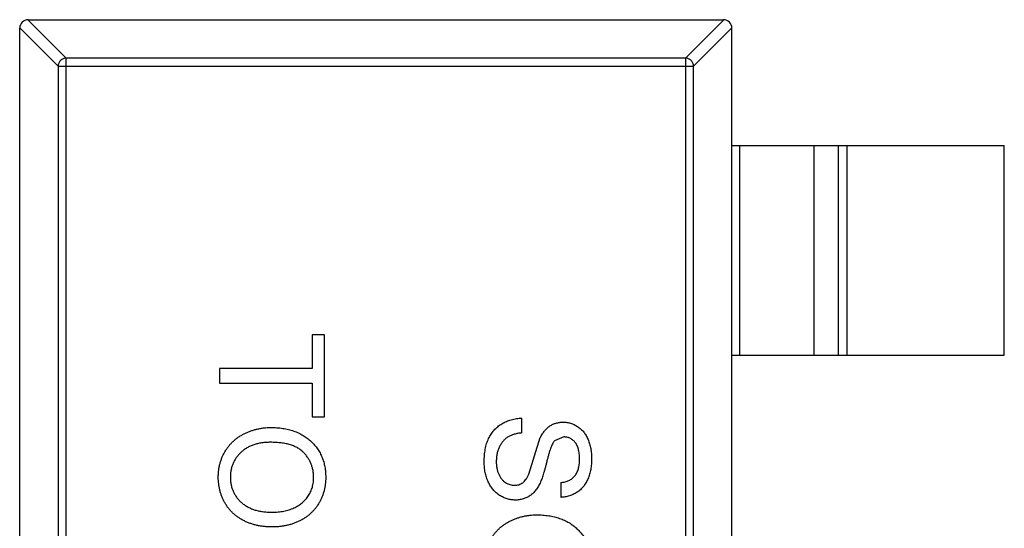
# Model space of a CAD drawing. Header units: inches. Extents: x -39 to 331, y -154 to 45.
# Tile 41 of 120: x 75.73 to 78.08, y -68.82 to -67.61. Entities that reach past the tile are written whole.
import ezdxf

# ---------------------------------------------------------------- set-up
doc = ezdxf.new("R2010")
doc.units = ezdxf.units.IN
doc.header["$LTSCALE"] = 1.21
doc.header["$MEASUREMENT"] = 0
doc.layers.get('0').update_dxf_attribs({"linetype": 'CONTINUOUS'})

msp = doc.modelspace()

# ---------------------------------------------------------------- linework, layer by layer
at = {"color": 6, "linetype": 'Continuous'}
for p, q in [((75.7452, -67.6079), (75.8367, -67.6993)), ((75.7456, -67.6079), (77.4056, -67.6079)), ((77.3144, -67.6993), (77.4059, -67.6079)), ((75.817, -67.719), (75.7256, -67.6276)), ((75.7256, -70.5879), (75.7256, -67.6279)), ((77.4256, -67.6276), (77.3341, -67.719)), ((77.4256, -70.5879), (77.4256, -67.6279)), ((77.3144, -67.6993), (75.8367, -67.6993)), ((75.8367, -70.5165), (75.8367, -67.6993)), ((77.3144, -67.6993), (77.3144, -70.5165)), ((75.817, -67.719), (77.3341, -67.719)), ((75.817, -67.719), (75.817, -70.4968)), ((77.3341, -70.4968), (77.3341, -67.719)), ((77.4256, -67.9079), (78.0756, -67.9079)), ((77.4433, -67.9079), (77.4433, -68.4079)), ((77.6216, -68.4079), (77.6216, -67.9079)), ((77.6796, -68.4079), (77.6796, -67.9079)), ((77.6994, -67.9079), (77.6994, -68.4079)), ((78.0756, -68.4079), (78.0756, -67.9079)), ((76.4528, -68.3595), (76.4239, -68.3595)), ((76.4239, -68.3595), (76.4239, -68.4397)), ((76.4528, -68.555), (76.4528, -68.3595)), ((77.4256, -68.4079), (78.0756, -68.4079)), ((76.4239, -68.4397), (76.2028, -68.4397)), ((76.2028, -68.4397), (76.2028, -68.4749)), ((76.2028, -68.4749), (76.4239, -68.4749)), ((76.4239, -68.4749), (76.4239, -68.555)), ((76.4239, -68.555), (76.4528, -68.555)), ((76.9239, -68.5935), (76.9239, -68.5582)), ((76.9404, -68.6919), (76.9681, -68.6048)), ((77.0244, -68.6031), (77.0023, -68.6121)), ((77.0169, -68.7121), (77.0169, -68.7473))]:
    msp.add_line(p, q, dxfattribs=at)
for centre, start, end in [((75.7456, -67.6279), 90, 180), ((77.4056, -67.6279), 0, 90)]:
    msp.add_arc(centre, 0.02, start, end, dxfattribs=at)
for points, knots in [([(75.8367, -67.6993), (75.8341, -67.6994), (75.829, -67.7005), (75.8226, -67.705), (75.8182, -67.7114), (75.817, -67.7165), (75.817, -67.719)], [0, 0, 0, 0, 0.249032, 0.5, 0.750968, 1, 1, 1, 1]), ([(77.3341, -67.719), (77.3341, -67.7165), (77.3329, -67.7114), (77.3285, -67.705), (77.3221, -67.7005), (77.317, -67.6994), (77.3144, -67.6993)], [0, 0, 0, 0, 0.249032, 0.5, 0.750968, 1, 1, 1, 1]), ([(76.8342, -68.663), (76.8342, -68.6602), (76.8342, -68.6549), (76.8348, -68.6471), (76.8355, -68.6396), (76.8367, -68.6324), (76.8382, -68.6256), (76.84, -68.6191), (76.8421, -68.6129), (76.8445, -68.6071), (76.8474, -68.6016), (76.8505, -68.5964), (76.8539, -68.5915), (76.8578, -68.5869), (76.8619, -68.5826), (76.8663, -68.5787), (76.8711, -68.575), (76.8762, -68.5716), (76.8816, -68.5687), (76.8871, -68.566), (76.8928, -68.5637), (76.8987, -68.5619), (76.9048, -68.5604), (76.911, -68.5593), (76.9174, -68.5585), (76.9217, -68.5583), (76.9239, -68.5582)], [0, 0, 0, 0, 0.052493, 0.102825, 0.151397, 0.198033, 0.242876, 0.285999, 0.327849, 0.368395, 0.407852, 0.446838, 0.485166, 0.523341, 0.561602, 0.59992, 0.638496, 0.677791, 0.71729, 0.756605, 0.796068, 0.835886, 0.875714, 0.916263, 0.95776, 1, 1, 1, 1]), ([(76.9681, -68.6048), (76.9697, -68.6018), (76.9727, -68.5961), (76.9782, -68.5885), (76.9843, -68.5821), (76.991, -68.5768), (76.9982, -68.5728), (77.0058, -68.57), (77.0138, -68.5681), (77.0193, -68.5679), (77.0221, -68.5679)], [0, 0, 0, 0, 0.144805, 0.279512, 0.406394, 0.527502, 0.645393, 0.761885, 0.878942, 1, 1, 1, 1]), ([(77.0221, -68.5679), (77.0252, -68.568), (77.0314, -68.5682), (77.0404, -68.5703), (77.0491, -68.5737), (77.056, -68.5775), (77.0613, -68.5812), (77.065, -68.5843), (77.0685, -68.5877), (77.0718, -68.5915), (77.0747, -68.5955), (77.0775, -68.5998), (77.0799, -68.6045), (77.083, -68.6111), (77.086, -68.6199), (77.0887, -68.631), (77.0903, -68.6426), (77.0905, -68.6506), (77.0906, -68.6546)], [0, 0, 0, 0, 0.074995, 0.149165, 0.223664, 0.300412, 0.33957, 0.378921, 0.418096, 0.45823, 0.498427, 0.539708, 0.582216, 0.625824, 0.715481, 0.807384, 0.901634, 1, 1, 1, 1]), ([(76.1996, -68.6993), (76.1996, -68.6964), (76.1997, -68.6907), (76.2005, -68.6823), (76.2018, -68.6741), (76.2037, -68.6661), (76.2061, -68.6584), (76.209, -68.6509), (76.2124, -68.6436), (76.2163, -68.6366), (76.2207, -68.63), (76.2256, -68.6237), (76.2308, -68.6178), (76.2364, -68.6124), (76.2423, -68.6073), (76.2487, -68.6028), (76.2555, -68.5986), (76.2626, -68.5948), (76.2699, -68.5915), (76.2774, -68.5886), (76.285, -68.5862), (76.2927, -68.5842), (76.3005, -68.5826), (76.3084, -68.5815), (76.3164, -68.5808), (76.3218, -68.5807), (76.3245, -68.5807)], [0, 0, 0, 0, 0.044697, 0.088534, 0.131409, 0.173814, 0.215715, 0.257247, 0.298848, 0.340604, 0.382029, 0.42297, 0.463632, 0.504048, 0.544591, 0.584964, 0.626265, 0.667979, 0.709943, 0.751382, 0.792619, 0.833948, 0.875008, 0.916446, 0.957907, 1, 1, 1, 1]), ([(76.3245, -68.5807), (76.3295, -68.5808), (76.3392, -68.5809), (76.3535, -68.5825), (76.3668, -68.5851), (76.3794, -68.5888), (76.3911, -68.5934), (76.402, -68.5991), (76.412, -68.6059), (76.4212, -68.6136), (76.4293, -68.6223), (76.4365, -68.6315), (76.4425, -68.6413), (76.4475, -68.6518), (76.4513, -68.6628), (76.454, -68.6745), (76.4557, -68.6868), (76.4559, -68.6951), (76.456, -68.6994)], [0, 0, 0, 0, 0.075226, 0.146575, 0.2145, 0.27953, 0.342403, 0.403496, 0.463762, 0.523864, 0.583252, 0.641302, 0.698898, 0.756295, 0.814628, 0.874325, 0.935783, 1, 1, 1, 1]), ([(76.9239, -68.5935), (76.9208, -68.5939), (76.9147, -68.5946), (76.9061, -68.5967), (76.8983, -68.5994), (76.8913, -68.6027), (76.8852, -68.6071), (76.8797, -68.6124), (76.8749, -68.6189), (76.8706, -68.6261), (76.8673, -68.6342), (76.8648, -68.6428), (76.8633, -68.652), (76.8631, -68.6582), (76.863, -68.6614)], [0, 0, 0, 0, 0.093796, 0.180188, 0.260363, 0.334847, 0.407093, 0.481448, 0.559271, 0.64227, 0.728586, 0.815978, 0.906035, 1, 1, 1, 1]), ([(76.3241, -68.6159), (76.3204, -68.616), (76.3134, -68.6161), (76.3031, -68.6173), (76.2935, -68.6191), (76.2843, -68.6216), (76.2759, -68.625), (76.2679, -68.6291), (76.2606, -68.6339), (76.2539, -68.6395), (76.2479, -68.6456), (76.2427, -68.6521), (76.2383, -68.659), (76.2347, -68.6663), (76.2318, -68.674), (76.2299, -68.682), (76.2286, -68.6904), (76.2285, -68.6962), (76.2284, -68.6991)], [0, 0, 0, 0, 0.075964, 0.148125, 0.217201, 0.2833, 0.347202, 0.4093, 0.470426, 0.531588, 0.591739, 0.650258, 0.707303, 0.764208, 0.821148, 0.879119, 0.938423, 1, 1, 1, 1]), ([(76.4271, -68.6996), (76.4271, -68.6968), (76.427, -68.6913), (76.4257, -68.6831), (76.4239, -68.6752), (76.4213, -68.6677), (76.418, -68.6604), (76.4138, -68.6535), (76.409, -68.6468), (76.4034, -68.6405), (76.397, -68.6346), (76.3895, -68.6296), (76.381, -68.6254), (76.3715, -68.6218), (76.361, -68.6192), (76.3496, -68.6173), (76.3372, -68.6162), (76.3285, -68.616), (76.3241, -68.6159)], [0, 0, 0, 0, 0.055943, 0.110382, 0.164048, 0.216759, 0.269601, 0.323009, 0.377581, 0.433449, 0.490922, 0.550625, 0.613117, 0.679861, 0.751358, 0.828261, 0.910795, 1, 1, 1, 1]), ([(77.0023, -68.6121), (77.0016, -68.6129), (77, -68.6149), (76.9978, -68.6184), (76.9956, -68.6229), (76.9934, -68.6282), (76.9912, -68.6344), (76.989, -68.6414), (76.9868, -68.6494), (76.9846, -68.658), (76.9824, -68.6667), (76.9803, -68.675), (76.9782, -68.6825), (76.9762, -68.6894), (76.9743, -68.6957), (76.9724, -68.7012), (76.9706, -68.706), (76.9694, -68.709), (76.9688, -68.7104)], [0, 0, 0, 0, 0.032743, 0.07241, 0.119611, 0.174673, 0.237345, 0.308352, 0.38763, 0.474784, 0.563332, 0.645136, 0.720203, 0.789134, 0.851497, 0.907331, 0.956969, 1, 1, 1, 1]), ([(77.0617, -68.656), (77.0617, -68.6538), (77.0617, -68.6495), (77.0611, -68.6433), (77.0603, -68.6375), (77.0591, -68.6322), (77.0575, -68.6274), (77.0557, -68.623), (77.0534, -68.6192), (77.0509, -68.6157), (77.0481, -68.6128), (77.0451, -68.6102), (77.042, -68.608), (77.0388, -68.6062), (77.0354, -68.6048), (77.0318, -68.6039), (77.0282, -68.6032), (77.0257, -68.6031), (77.0244, -68.6031)], [0, 0, 0, 0, 0.091511, 0.177143, 0.257108, 0.331198, 0.400592, 0.465625, 0.526973, 0.585443, 0.641399, 0.695044, 0.746782, 0.796959, 0.847545, 0.897439, 0.947649, 1, 1, 1, 1]), ([(76.9083, -68.7538), (76.9051, -68.7536), (76.8986, -68.7534), (76.889, -68.7511), (76.8798, -68.7476), (76.8724, -68.7435), (76.8668, -68.7396), (76.8628, -68.7364), (76.859, -68.7328), (76.8555, -68.7289), (76.8522, -68.7247), (76.8492, -68.7202), (76.8464, -68.7154), (76.843, -68.7085), (76.8394, -68.6994), (76.8364, -68.6878), (76.8345, -68.6756), (76.8343, -68.6672), (76.8342, -68.663)], [0, 0, 0, 0, 0.074816, 0.148535, 0.223872, 0.301297, 0.340894, 0.38034, 0.420127, 0.45995, 0.500831, 0.541907, 0.584439, 0.62808, 0.717267, 0.80786, 0.901925, 1, 1, 1, 1]), ([(76.863, -68.6614), (76.8631, -68.6642), (76.8632, -68.6697), (76.8644, -68.6777), (76.8661, -68.6852), (76.8688, -68.6921), (76.872, -68.6984), (76.8758, -68.7038), (76.8802, -68.7084), (76.8851, -68.7121), (76.8903, -68.7149), (76.8957, -68.717), (76.9011, -68.7183), (76.9048, -68.7184), (76.9066, -68.7185)], [0, 0, 0, 0, 0.105584, 0.205868, 0.300947, 0.393002, 0.480949, 0.562874, 0.641461, 0.717742, 0.791772, 0.862716, 0.931777, 1, 1, 1, 1]), ([(77.0906, -68.6546), (77.0905, -68.6591), (77.0903, -68.6677), (77.0886, -68.6803), (77.0858, -68.6921), (77.0826, -68.7013), (77.0794, -68.7081), (77.0769, -68.7129), (77.074, -68.7174), (77.0709, -68.7216), (77.0675, -68.7255), (77.0638, -68.729), (77.0599, -68.7323), (77.0544, -68.7362), (77.047, -68.7405), (77.0374, -68.7441), (77.0274, -68.7466), (77.0204, -68.7471), (77.0169, -68.7473)], [0, 0, 0, 0, 0.100475, 0.195644, 0.286083, 0.372983, 0.415026, 0.456052, 0.495939, 0.535566, 0.574087, 0.612519, 0.651081, 0.689513, 0.766237, 0.84235, 0.919974, 1, 1, 1, 1]), ([(77.0169, -68.7121), (77.0187, -68.7119), (77.0222, -68.7114), (77.0272, -68.7103), (77.0319, -68.7088), (77.0363, -68.707), (77.0404, -68.7049), (77.0441, -68.7023), (77.0474, -68.6994), (77.0505, -68.6962), (77.0531, -68.6926), (77.0554, -68.6885), (77.0574, -68.6841), (77.059, -68.6793), (77.0602, -68.674), (77.0611, -68.6684), (77.0616, -68.6624), (77.0617, -68.6582), (77.0617, -68.656)], [0, 0, 0, 0, 0.067155, 0.131403, 0.192732, 0.251253, 0.307704, 0.362699, 0.417778, 0.472304, 0.527873, 0.58523, 0.645057, 0.707952, 0.774434, 0.84494, 0.920404, 1, 1, 1, 1]), ([(76.3274, -68.8179), (76.3243, -68.8178), (76.3181, -68.8177), (76.3091, -68.817), (76.3002, -68.8158), (76.2917, -68.8142), (76.2834, -68.812), (76.2753, -68.8094), (76.2674, -68.8063), (76.2599, -68.8027), (76.2527, -68.7987), (76.2459, -68.7943), (76.2396, -68.7895), (76.2337, -68.7843), (76.2283, -68.7787), (76.2233, -68.7727), (76.2188, -68.7663), (76.2148, -68.7595), (76.2112, -68.7525), (76.2081, -68.7453), (76.2054, -68.738), (76.2033, -68.7305), (76.2016, -68.7229), (76.2004, -68.7151), (76.1997, -68.7072), (76.1996, -68.7019), (76.1996, -68.6993)], [0, 0, 0, 0, 0.04756, 0.093962, 0.139112, 0.183626, 0.227457, 0.270703, 0.313611, 0.35626, 0.398366, 0.439557, 0.480045, 0.519888, 0.559658, 0.599421, 0.639208, 0.679668, 0.72002, 0.759859, 0.79956, 0.839199, 0.878956, 0.918794, 0.959083, 1, 1, 1, 1]), ([(76.2284, -68.6991), (76.2285, -68.7021), (76.2286, -68.7079), (76.2298, -68.7165), (76.2319, -68.7246), (76.2347, -68.7324), (76.2384, -68.7397), (76.2428, -68.7466), (76.2482, -68.7531), (76.2542, -68.7592), (76.261, -68.7647), (76.2685, -68.7696), (76.2767, -68.7735), (76.2856, -68.777), (76.2952, -68.7795), (76.3054, -68.7813), (76.3163, -68.7824), (76.3238, -68.7825), (76.3276, -68.7826)], [0, 0, 0, 0, 0.061055, 0.119545, 0.176806, 0.232956, 0.288583, 0.344667, 0.401662, 0.46054, 0.520477, 0.581213, 0.643431, 0.707961, 0.775371, 0.846414, 0.921152, 1, 1, 1, 1]), ([(76.456, -68.6994), (76.4559, -68.7022), (76.4558, -68.7078), (76.4551, -68.7161), (76.4537, -68.7242), (76.452, -68.7321), (76.4496, -68.7397), (76.4469, -68.7472), (76.4435, -68.7544), (76.4396, -68.7614), (76.4353, -68.768), (76.4306, -68.7743), (76.4255, -68.7802), (76.42, -68.7857), (76.414, -68.7907), (76.4077, -68.7954), (76.401, -68.7997), (76.3938, -68.8035), (76.3864, -68.8069), (76.3787, -68.8098), (76.3707, -68.8123), (76.3625, -68.8144), (76.3541, -68.8159), (76.3454, -68.8171), (76.3365, -68.8177), (76.3304, -68.8178), (76.3274, -68.8179)], [0, 0, 0, 0, 0.043099, 0.085587, 0.126908, 0.167967, 0.20845, 0.249025, 0.289281, 0.33001, 0.370598, 0.410466, 0.450033, 0.489688, 0.529116, 0.569037, 0.609703, 0.650759, 0.692509, 0.734219, 0.776707, 0.819552, 0.863351, 0.907839, 0.953334, 1, 1, 1, 1]), ([(76.3276, -68.7826), (76.3301, -68.7826), (76.3349, -68.7825), (76.3421, -68.782), (76.349, -68.7813), (76.3557, -68.7802), (76.3621, -68.7787), (76.3684, -68.777), (76.3743, -68.775), (76.38, -68.7726), (76.3855, -68.77), (76.3906, -68.767), (76.3954, -68.7637), (76.4, -68.7602), (76.4041, -68.7564), (76.408, -68.7522), (76.4116, -68.7478), (76.4148, -68.7431), (76.4177, -68.7382), (76.4202, -68.7331), (76.4224, -68.728), (76.4241, -68.7226), (76.4254, -68.717), (76.4265, -68.7114), (76.427, -68.7055), (76.4271, -68.7016), (76.4271, -68.6996)], [0, 0, 0, 0, 0.050852, 0.099752, 0.147438, 0.194086, 0.239171, 0.28334, 0.326577, 0.368936, 0.410572, 0.451051, 0.490877, 0.530044, 0.568937, 0.607578, 0.64642, 0.685679, 0.724799, 0.763513, 0.802173, 0.84074, 0.879649, 0.919071, 0.959098, 1, 1, 1, 1]), ([(76.9066, -68.7185), (76.9084, -68.7184), (76.912, -68.7182), (76.9171, -68.7172), (76.9218, -68.7151), (76.9263, -68.7125), (76.9304, -68.7088), (76.9341, -68.7041), (76.9375, -68.6984), (76.9394, -68.6941), (76.9404, -68.6919)], [0, 0, 0, 0, 0.117768, 0.230176, 0.339843, 0.450625, 0.566943, 0.696021, 0.839438, 1, 1, 1, 1]), ([(76.9688, -68.7104), (76.968, -68.7122), (76.9663, -68.7157), (76.9636, -68.7207), (76.9607, -68.7254), (76.9576, -68.7297), (76.9543, -68.7336), (76.9509, -68.7371), (76.9474, -68.7404), (76.9436, -68.7432), (76.9397, -68.7457), (76.9357, -68.7479), (76.9314, -68.7496), (76.9271, -68.7512), (76.9226, -68.7523), (76.918, -68.7532), (76.9132, -68.7537), (76.91, -68.7537), (76.9083, -68.7538)], [0, 0, 0, 0, 0.074931, 0.147078, 0.216364, 0.282503, 0.346688, 0.408836, 0.469262, 0.528432, 0.587001, 0.644416, 0.702189, 0.759767, 0.81849, 0.877633, 0.93802, 1, 1, 1, 1]), ([(76.8342, -68.9076), (76.8342, -68.9047), (76.8343, -68.899), (76.8351, -68.8906), (76.8364, -68.8824), (76.8383, -68.8745), (76.8407, -68.8667), (76.8436, -68.8592), (76.847, -68.852), (76.851, -68.845), (76.8554, -68.8383), (76.8602, -68.832), (76.8654, -68.8262), (76.871, -68.8208), (76.877, -68.8157), (76.8834, -68.8111), (76.8901, -68.8069), (76.8972, -68.8032), (76.9045, -68.7998), (76.912, -68.797), (76.9196, -68.7945), (76.9273, -68.7925), (76.9351, -68.7909), (76.943, -68.7899), (76.951, -68.7891), (76.9564, -68.789), (76.9591, -68.789)], [0, 0, 0, 0, 0.044697, 0.088534, 0.131409, 0.173814, 0.215715, 0.257247, 0.298848, 0.340604, 0.382029, 0.42297, 0.463632, 0.504048, 0.544591, 0.584964, 0.626265, 0.667979, 0.709943, 0.751382, 0.792619, 0.833948, 0.875008, 0.916446, 0.957907, 1, 1, 1, 1]), ([(76.9591, -68.789), (76.9641, -68.7891), (76.9739, -68.7893), (76.9881, -68.7909), (77.0015, -68.7934), (77.014, -68.7971), (77.0257, -68.8017), (77.0366, -68.8074), (77.0466, -68.8142), (77.0558, -68.822), (77.0639, -68.8306), (77.0711, -68.8398), (77.0771, -68.8497), (77.0821, -68.8601), (77.0859, -68.8712), (77.0886, -68.8828), (77.0903, -68.8951), (77.0905, -68.9035), (77.0906, -68.9078)], [0, 0, 0, 0, 0.075226, 0.146575, 0.2145, 0.27953, 0.342403, 0.403496, 0.463762, 0.523864, 0.583252, 0.641302, 0.698898, 0.756295, 0.814628, 0.874325, 0.935783, 1, 1, 1, 1])]:
    msp.add_open_spline(points, degree=3, knots=knots, dxfattribs=at)

doc.saveas('drawing.dxf')
